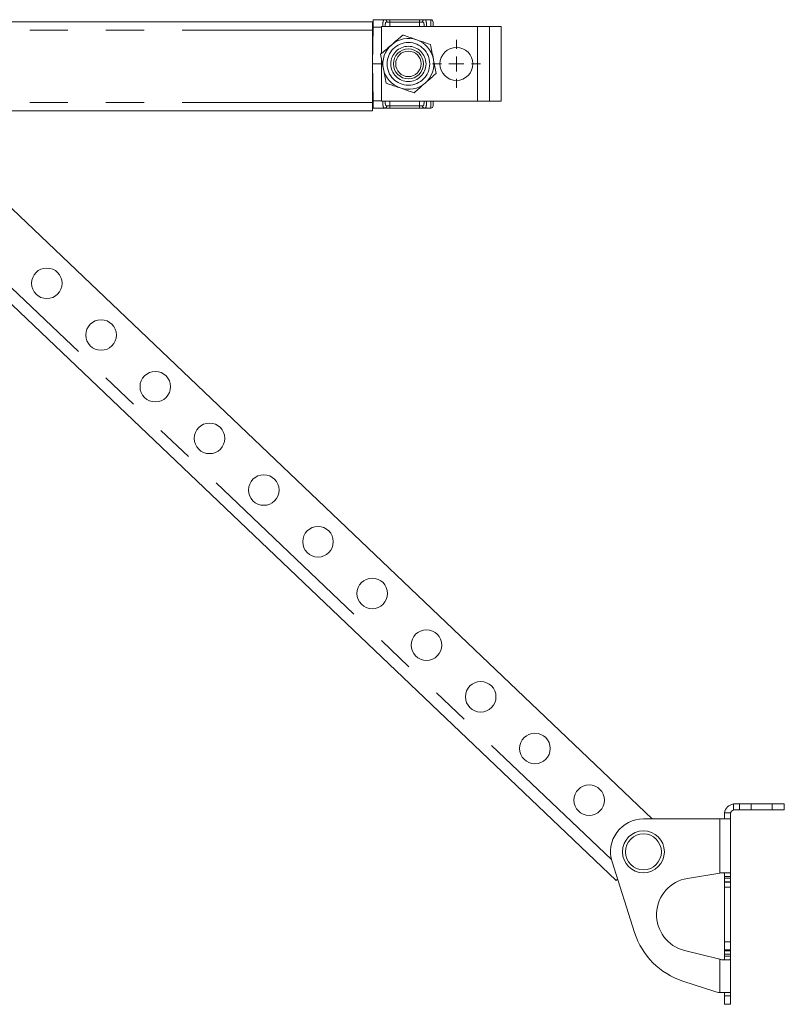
# Model space of a CAD drawing. Header units: millimetres. Extents: x 2 to 601, y 5 to 415.
# Tile 97 of 139: x 489 to 514, y 170 to 203. Entities that reach past the tile are written whole.
import ezdxf

# ---------------------------------------------------------------- set-up
doc = ezdxf.new("R2010")
doc.units = ezdxf.units.MM
doc.linetypes.add('PHANTOM', pattern=[12.7, 6.35, -1.27, 1.27, -1.27, 1.27, -1.27])

# ---------------------------------------------------------------- blocks, each defined once
blk = doc.blocks.new('SW_CENTERMARKSYMBOL_3')
at = {"color": 0, "linetype": 'Continuous', "lineweight": 0}
for p, q in [((0, 0.5), (0, 0.8)), ((-0.5, 0), (-0.8, 0)), ((0, 0), (-0.25, 0)), ((0, 0), (0, 0.25)), ((0, 0), (0, -0.25)), ((0, 0), (0.25, 0)), ((0.5, 0), (0.8, 0)), ((0, -0.5), (0, -0.8))]:
    blk.add_line(p, q, dxfattribs=at)

msp = doc.modelspace()

# ---------------------------------------------------------------- linework, layer by layer
at = {"color": 7, "linetype": 'Continuous', "lineweight": 15}
for p, q in [((500.3609, 202.8295), (411.5109, 202.8295)), ((500.3609, 202.8295), (500.3609, 202.5545)), ((500.3867, 202.9045), (500.7848, 202.9045)), ((500.7848, 202.9045), (500.9367, 202.9045)), ((500.9367, 202.9045), (501.9352, 202.9045)), ((501.9352, 202.9045), (502.087, 202.9045)), ((502.087, 202.9045), (502.3065, 202.9045)), ((500.3609, 202.7045), (500.3832, 202.7045)), ((500.3824, 202.6588), (500.3609, 201.4295)), ((500.3609, 202.5545), (500.3609, 200.1395)), ((500.6609, 201.773), (500.6609, 202.6795)), ((500.6609, 202.6795), (503.8609, 202.6795)), ((503.8609, 202.6795), (504.2609, 202.6795)), ((504.2609, 202.6795), (504.6609, 202.6795)), ((504.2609, 200.1795), (504.2609, 202.6795)), ((504.6609, 200.1795), (504.6609, 202.6795)), ((500.6609, 200.1795), (500.6609, 201.6037)), ((500.6609, 201.4295), (500.3609, 201.4295)), ((500.3824, 200.2001), (500.3609, 201.4295)), ((500.6609, 200.1795), (503.8609, 200.1795)), ((504.2609, 200.1795), (503.8609, 200.1795)), ((504.2609, 200.1795), (504.6609, 200.1795)), ((500.3609, 199.8645), (411.5109, 199.8645)), ((500.3832, 200.1545), (500.3609, 200.1545)), ((500.3609, 200.1395), (500.3609, 199.8645)), ((500.7848, 199.9545), (500.3867, 199.9545)), ((500.9367, 199.9545), (500.7848, 199.9545)), ((501.9352, 199.9545), (500.9367, 199.9545)), ((502.087, 199.9545), (501.9352, 199.9545)), ((502.3065, 199.9545), (502.087, 199.9545)), ((487.2308, 197.6472), (509.6968, 176.228)), ((485.1588, 196.4114), (508.4876, 174.1696)), ((512.4013, 176.7244), (512.4513, 176.728)), ((512.4513, 176.728), (512.6013, 176.728)), ((512.6013, 176.528), (512.4513, 176.528)), ((512.6013, 176.528), (512.6013, 176.728)), ((512.6013, 176.728), (513.0013, 176.728)), ((513.0013, 176.528), (512.6013, 176.528)), ((513.0013, 176.728), (513.7013, 176.728)), ((513.7013, 176.528), (513.0013, 176.528)), ((513.7013, 176.728), (514.1013, 176.728)), ((514.1013, 176.528), (513.7013, 176.528)), ((514.1013, 176.728), (514.1013, 176.528)), ((509.4013, 176.228), (511.9513, 176.228)), ((511.9513, 176.228), (512.2978, 176.228)), ((512.1013, 176.378), (512.1049, 176.428)), ((512.1013, 176.2344), (512.1013, 176.378)), ((512.3013, 176.2344), (512.2978, 176.228)), ((512.3013, 176.378), (512.3013, 176.2344)), ((512.3013, 176.2344), (512.3013, 174.4055)), ((508.3535, 174.7933), (509.1086, 172.4295)), ((510.8712, 174.2416), (511.9513, 174.4198)), ((512.0013, 174.428), (512.2943, 174.428)), ((512.1013, 174.308), (512.1013, 174.4055)), ((512.1013, 174.248), (512.1013, 174.308)), ((512.1013, 174.128), (512.1013, 174.248)), ((512.3013, 174.4055), (512.3013, 174.308)), ((512.3013, 174.248), (512.3013, 174.308)), ((512.3013, 174.248), (512.3013, 174.128)), ((512.1013, 174.128), (512.3013, 174.128)), ((512.1013, 174.1146), (512.1013, 174.128)), ((512.1013, 174.1146), (512.1013, 173.9455)), ((512.1013, 173.9455), (512.1013, 172.1265)), ((512.3013, 174.128), (512.3013, 174.1146)), ((512.3013, 174.1146), (512.3013, 173.9455)), ((512.3013, 173.9455), (512.3013, 172.1265)), ((512.1013, 172.1265), (512.1013, 171.8587)), ((512.3013, 172.1265), (512.3013, 171.8587)), ((511.9513, 171.5405), (510.7733, 171.8347)), ((512.1013, 171.828), (512.1013, 171.8587)), ((512.3013, 171.828), (512.1013, 171.828)), ((512.1013, 171.708), (512.1013, 171.828)), ((512.1013, 171.648), (512.1013, 171.708)), ((512.1013, 171.5506), (512.1013, 171.648)), ((512.3013, 171.8587), (512.3013, 171.828)), ((512.3013, 171.828), (512.3013, 171.708)), ((512.3013, 171.648), (512.3013, 171.708)), ((512.3013, 171.648), (512.3013, 171.5506)), ((512.2943, 171.528), (512.0013, 171.528)), ((512.3013, 171.5506), (512.3013, 170.428)), ((510.7175, 170.8127), (511.7808, 170.4672)), ((511.9513, 170.4317), (512.028, 170.428)), ((512.028, 170.428), (512.3013, 170.428)), ((512.1013, 170.3166), (512.1013, 170.428)), ((512.1013, 170.038), (512.1013, 170.3166)), ((512.3013, 170.428), (512.3013, 170.3166)), ((512.3013, 170.038), (512.3013, 170.3166)), ((512.1013, 170.038), (512.3013, 170.038))]:
    msp.add_line(p, q, dxfattribs=at)
at = {"color": 7, "linetype": 'PHANTOM', "lineweight": 0}
for p, q in [((500.9367, 202.8259), (500.8379, 202.8259)), ((500.9367, 202.9045), (500.9367, 202.8259)), ((500.9367, 202.6795), (500.9367, 202.8259)), ((501.9352, 202.8259), (500.9367, 202.8259)), ((501.9352, 202.9045), (501.9352, 202.8259)), ((501.9352, 202.6795), (501.9352, 202.8259)), ((502.0339, 202.8259), (501.9352, 202.8259)), ((500.3609, 202.5545), (411.5109, 202.5545)), ((500.3797, 202.508), (500.3609, 202.508)), ((500.6609, 202.6588), (500.3824, 202.6588)), ((503.8609, 200.1795), (503.8609, 202.6795)), ((500.3609, 200.351), (500.3797, 200.351)), ((500.3824, 200.2001), (500.6609, 200.2001)), ((500.9367, 200.1795), (500.9367, 200.0331)), ((501.9352, 200.1795), (501.9352, 200.0331)), ((500.3609, 200.1395), (411.5109, 200.1395)), ((500.8379, 200.0331), (500.9367, 200.0331)), ((500.9367, 200.0331), (500.9367, 199.9545)), ((500.9367, 200.0331), (501.9352, 200.0331)), ((501.9352, 200.0331), (502.0339, 200.0331)), ((501.9352, 200.0331), (501.9352, 199.9545)), ((485.9533, 196.2065), (508.3319, 174.8707)), ((512.4013, 176.5195), (512.4013, 176.7244)), ((513.0013, 176.728), (513.0013, 176.528)), ((513.7013, 176.528), (513.7013, 176.728)), ((511.9513, 176.228), (511.9513, 174.4198)), ((512.1049, 176.428), (512.3099, 176.428)), ((512.3013, 174.308), (512.1013, 174.308)), ((512.1013, 174.248), (512.3013, 174.248)), ((512.3013, 174.1146), (512.1013, 174.1146)), ((512.1013, 173.9455), (512.3013, 173.9455)), ((512.1013, 172.1265), (512.3013, 172.1265)), ((512.1013, 171.8587), (512.3013, 171.8587)), ((512.3013, 171.708), (512.1013, 171.708)), ((512.1013, 171.648), (512.3013, 171.648)), ((511.9513, 171.5405), (511.9513, 170.4317)), ((512.3013, 170.3166), (512.1013, 170.3166))]:
    msp.add_line(p, q, dxfattribs=at)
at = {"color": 7, "linetype": 'Continuous', "lineweight": 15, "flags": 128}
for points in [[(500.3824, 202.6588), (500.3832, 202.707), (500.384, 202.7532), (500.3848, 202.7956), (500.3854, 202.8328), (500.3859, 202.8632), (500.3863, 202.8859), (500.3866, 202.8998), (500.3867, 202.9045)], [(502.3865, 202.8259), (502.3866, 202.8227), (502.3868, 202.8132), (502.387, 202.7978), (502.3874, 202.7771), (502.3878, 202.7519), (502.3883, 202.723), (502.3889, 202.6916), (502.3891, 202.6795)], [(500.3867, 199.9545), (500.3866, 199.9592), (500.3863, 199.9731), (500.3859, 199.9957), (500.3854, 200.0262), (500.3848, 200.0633), (500.384, 200.1058), (500.3832, 200.152), (500.3824, 200.2001)], [(502.3891, 200.1795), (502.3889, 200.1674), (502.3883, 200.136), (502.3878, 200.1071), (502.3874, 200.0818), (502.387, 200.0611), (502.3868, 200.0457), (502.3866, 200.0363), (502.3865, 200.0331)], [(508.5364, 174.2208), (508.5348, 174.2191), (508.5145, 174.1978), (508.4996, 174.1823), (508.4906, 174.1728), (508.4876, 174.1696)], [(511.9513, 174.4198), (511.9681, 174.4225), (511.9847, 174.4253), (512.0013, 174.428)], [(512.0013, 171.528), (511.9847, 171.5322), (511.9681, 171.5363), (511.9513, 171.5405)]]:
    msp.add_lwpolyline(points, dxfattribs=at)
at = {"color": 7, "linetype": 'PHANTOM', "lineweight": 0, "flags": 128}
for points in [[(502.3092, 202.6795), (502.3089, 202.707), (502.3083, 202.7532), (502.3078, 202.7956), (502.3074, 202.8328), (502.307, 202.8632), (502.3068, 202.8859), (502.3066, 202.8998), (502.3065, 202.9045)], [(502.3065, 199.9545), (502.3066, 199.9592), (502.3068, 199.9731), (502.307, 199.9957), (502.3074, 200.0262), (502.3078, 200.0633), (502.3083, 200.1058), (502.3089, 200.152), (502.3092, 200.1795)]]:
    msp.add_lwpolyline(points, dxfattribs=at)
at = {"color": 7, "linetype": 'PHANTOM', "lineweight": 0}
for radius in [0.7118, 0.587]:
    msp.add_circle((501.5609, 201.4295), radius, dxfattribs=at)
at = {"color": 7, "linetype": 'Continuous', "lineweight": 15}
for centre, radius in [((501.5609, 201.4295), 0.5), ((501.5609, 201.4295), 0.425), ((503.1609, 201.4295), 0.55), ((489.4977, 194.1043), 0.51), ((491.3072, 192.3791), 0.51), ((493.1166, 190.654), 0.51), ((494.926, 188.9289), 0.51), ((496.7354, 187.2038), 0.51), ((498.5448, 185.4787), 0.51), ((500.3543, 183.7536), 0.51), ((502.1637, 182.0285), 0.51), ((503.9731, 180.3034), 0.51), ((505.7825, 178.5783), 0.51), ((507.5919, 176.8531), 0.51), ((509.4013, 175.128), 0.7), ((509.4013, 175.128), 0.6)]:
    msp.add_circle(centre, radius, dxfattribs=at)
at = {"color": 7, "linetype": 'PHANTOM', "lineweight": 0}
for centre, start, end in [((500.7684, 202.8361), 351.61856, 76.4823), ((502.1034, 202.8361), 103.52226, 188.37091), ((500.7684, 200.0228), 283.51763, 8.38151), ((502.1034, 200.0228), 171.62902, 256.47781)]:
    msp.add_arc(centre, 0.0703, start, end, dxfattribs=at)
at = {"color": 7, "linetype": 'Continuous', "lineweight": 15}
for centre, radius, start, end in [((502.3065, 202.8245), 0.08, 1, 90), ((501.5609, 201.4295), 0.85, 71.0353, 131.0353), ((501.5609, 201.4295), 0.85, 11.0353, 71.0353), ((501.5609, 201.4295), 0.85, 131.0353, 191.0353), ((501.5609, 201.4295), 0.85, 311.0353, 11.0353), ((501.5609, 201.4295), 0.85, 191.0353, 251.0353), ((501.5609, 201.4295), 0.85, 251.0353, 311.0353), ((502.3065, 200.0345), 0.08, 270, 359), ((512.4513, 176.378), 0.35, 98.21321, 171.78679), ((512.4513, 176.378), 0.15, 109.47122, 160.52878), ((509.4013, 175.128), 1.1, 90, 197.71672), ((511.0713, 173.028), 1.23, 99.36539, 255.97934), ((511.4901, 173.1903), 2.5, 197.71672, 252), ((512.0281, 171.228), 0.8, 252, 264.49777)]:
    msp.add_arc(centre, radius, start, end, dxfattribs=at)
at = {"color": 7, "linetype": 'PHANTOM', "lineweight": 0}
for points, knots in [([(500.7108, 202.6795), (500.7105, 202.7003), (500.7099, 202.7488), (500.7111, 202.8151), (500.7202, 202.8674), (500.7406, 202.896), (500.7643, 202.9039), (500.7809, 202.9044), (500.7848, 202.9045)], [0, 0, 0, 0, 0.1637619, 0.3827588, 0.5934344, 0.7784053, 0.9475102, 1, 1, 1, 1]), ([(500.8379, 202.8259), (500.8354, 202.8258), (500.825, 202.8255), (500.8101, 202.8205), (500.8015, 202.8086), (500.7944, 202.7909), (500.7903, 202.7625), (500.7899, 202.7205), (500.7904, 202.6912), (500.7906, 202.6795)], [0, 0, 0, 0, 0.0493535, 0.20214, 0.346096, 0.3713962, 0.5842109, 0.8327268, 1, 1, 1, 1]), ([(502.0812, 202.6795), (502.0815, 202.6963), (502.082, 202.728), (502.0808, 202.7699), (502.0752, 202.8012), (502.0654, 202.8158), (502.0528, 202.8239), (502.0432, 202.8258), (502.0345, 202.8259), (502.0339, 202.8259)], [0, 0, 0, 0, 0.2405665, 0.4521568, 0.6413607, 0.7955143, 0.8337544, 0.9879218, 1, 1, 1, 1]), ([(502.087, 202.9045), (502.0997, 202.9033), (502.1273, 202.9007), (502.1492, 202.873), (502.1595, 202.8252), (502.162, 202.7623), (502.1615, 202.7106), (502.1611, 202.6819), (502.1611, 202.6795)], [0, 0, 0, 0, 0.18126398, 0.39259914, 0.58251606, 0.77320203, 0.98096028, 1, 1, 1, 1]), ([(500.7848, 199.9545), (500.7721, 199.9557), (500.7445, 199.9583), (500.7226, 199.9859), (500.7123, 200.0337), (500.7099, 200.0966), (500.7104, 200.1483), (500.7107, 200.1771), (500.7107, 200.1795)], [0, 0, 0, 0, 0.1812637, 0.3925987, 0.5825176, 0.7732025, 0.9809605, 1, 1, 1, 1]), ([(500.7906, 200.1795), (500.7903, 200.1626), (500.7898, 200.131), (500.791, 200.0891), (500.7966, 200.0578), (500.8064, 200.0431), (500.819, 200.035), (500.8286, 200.0331), (500.8373, 200.0331), (500.8379, 200.0331)], [0, 0, 0, 0, 0.2405699, 0.4521636, 0.6413657, 0.7955321, 0.8337727, 0.9879426, 1, 1, 1, 1]), ([(502.0339, 200.0331), (502.0364, 200.0331), (502.0468, 200.0334), (502.0617, 200.0385), (502.0703, 200.0504), (502.0774, 200.0681), (502.0816, 200.0965), (502.0819, 200.1385), (502.0814, 200.1677), (502.0812, 200.1795)], [0, 0, 0, 0, 0.0493729, 0.2021563, 0.3461097, 0.3714095, 0.5842198, 0.8327304, 1, 1, 1, 1]), ([(502.161, 200.1795), (502.1613, 200.1587), (502.1619, 200.1101), (502.1607, 200.0438), (502.1516, 199.9915), (502.1313, 199.963), (502.1075, 199.955), (502.0909, 199.9546), (502.087, 199.9545)], [0, 0, 0, 0, 0.163762, 0.3827598, 0.5934377, 0.7784047, 0.9475101, 1, 1, 1, 1])]:
    msp.add_open_spline(points, degree=3, knots=knots, dxfattribs=at)
at = {"color": 7, "linetype": 'Continuous', "lineweight": 15}
for points, knots in [([(501.373, 202.3928), (501.3129, 202.3405), (501.1916, 202.2349), (501.0661, 202.1257), (501.0029, 202.0706)], [0, 0, 0, 0, 0.495458, 1, 1, 1, 1]), ([(501.373, 202.3928), (501.412, 202.3794), (501.5069, 202.3468), (501.6618, 202.2936), (501.7785, 202.2535), (501.8371, 202.2333)], [0, 0, 0, 0, 0.2572403, 0.6263763, 1, 1, 1, 1]), ([(501.8371, 202.2333), (501.8793, 202.2188), (502.0364, 202.1649), (502.1894, 202.1123), (502.3013, 202.0739)], [0, 0, 0, 0, 0.2686316, 1, 1, 1, 1]), ([(501.0029, 202.0706), (500.9941, 202.063), (500.9276, 202.0052), (500.8024, 201.8961), (500.6896, 201.798), (500.6327, 201.7484)], [0, 0, 0, 0, 0.070086, 0.5307867, 1, 1, 1, 1]), ([(502.3013, 202.0739), (502.3165, 201.9956), (502.3473, 201.8377), (502.3791, 201.6745), (502.3952, 201.5922)], [0, 0, 0, 0, 0.4954585, 1, 1, 1, 1]), ([(500.7266, 201.2668), (500.7244, 201.2782), (500.7075, 201.3647), (500.6757, 201.5277), (500.6471, 201.6744), (500.6327, 201.7484)], [0, 0, 0, 0, 0.0700866, 0.5307825, 1, 1, 1, 1]), ([(502.3952, 201.5922), (502.3974, 201.5808), (502.4143, 201.4943), (502.4461, 201.3313), (502.4747, 201.1845), (502.4891, 201.1105)], [0, 0, 0, 0, 0.0700887, 0.5307836, 1, 1, 1, 1]), ([(500.8206, 200.7851), (500.8053, 200.8633), (500.7745, 201.0212), (500.7427, 201.1844), (500.7266, 201.2668)], [0, 0, 0, 0, 0.4954572, 1, 1, 1, 1]), ([(502.119, 200.7883), (502.1277, 200.796), (502.1942, 200.8538), (502.3195, 200.9628), (502.4322, 201.061), (502.4891, 201.1105)], [0, 0, 0, 0, 0.0700946, 0.5307822, 1, 1, 1, 1]), ([(500.8206, 200.7851), (500.8595, 200.7717), (500.9544, 200.7391), (501.1093, 200.6859), (501.226, 200.6458), (501.2847, 200.6256)], [0, 0, 0, 0, 0.2572403, 0.6263763, 1, 1, 1, 1]), ([(501.2847, 200.6256), (501.3269, 200.6111), (501.484, 200.5571), (501.6369, 200.5046), (501.7488, 200.4661)], [0, 0, 0, 0, 0.2686316, 1, 1, 1, 1]), ([(501.7488, 200.4661), (501.8089, 200.5185), (501.9302, 200.6241), (502.0557, 200.7332), (502.119, 200.7883)], [0, 0, 0, 0, 0.4954624, 1, 1, 1, 1]), ([(512.4513, 176.528), (512.4378, 176.5271), (512.4208, 176.526), (512.4046, 176.5205), (512.4013, 176.5195)], [0, 0, 0, 0, 0.8012603, 1, 1, 1, 1]), ([(512.3099, 176.428), (512.3062, 176.4147), (512.3017, 176.398), (512.3014, 176.3813), (512.3013, 176.378)], [0, 0, 0, 0, 0.8013092, 1, 1, 1, 1]), ([(512.1013, 174.4055), (512.1008, 174.4113), (512.0999, 174.4228), (512.0921, 174.4276), (512.0855, 174.428), (512.084, 174.428)], [0, 0, 0, 0, 0.43289362, 0.86642855, 1, 1, 1, 1]), ([(512.2943, 174.428), (512.2965, 174.427), (512.3007, 174.425), (512.3011, 174.4118), (512.3013, 174.4055)], [0, 0, 0, 0, 0.5171685, 1, 1, 1, 1]), ([(512.084, 171.528), (512.0886, 171.5288), (512.0977, 171.5302), (512.1011, 171.5405), (512.1013, 171.5486), (512.1013, 171.5506)], [0, 0, 0, 0, 0.4330146, 0.8666438, 1, 1, 1, 1]), ([(512.3013, 171.5506), (512.3011, 171.5438), (512.3007, 171.5308), (512.2964, 171.529), (512.2943, 171.528)], [0, 0, 0, 0, 0.5171026, 1, 1, 1, 1])]:
    msp.add_open_spline(points, degree=3, knots=knots, dxfattribs=at)

# ---------------------------------------------------------------- block references
at = {"color": 7, "linetype": 'Continuous', "lineweight": 0}
msp.add_blockref('SW_CENTERMARKSYMBOL_3', (503.1609, 201.4295), dxfattribs=at)

doc.saveas('drawing.dxf')
